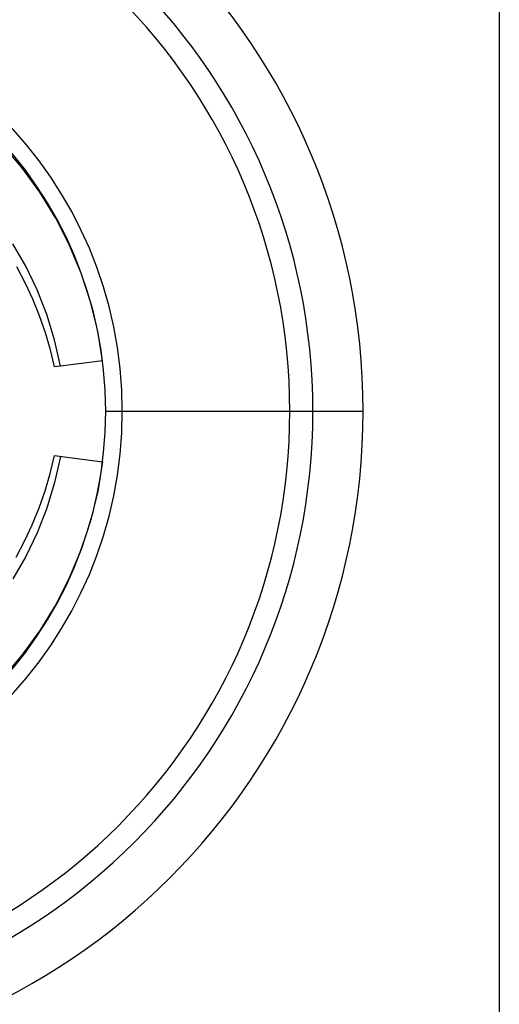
# Model space of a CAD drawing. Header units: millimetres. Extents: x -50 to 1, y 0 to 191.
# Tile 103 of 151: x -42.29 to -40, y 155.22 to 159.92. Entities that reach past the tile are written whole.
import ezdxf

# ---------------------------------------------------------------- set-up
doc = ezdxf.new("R2010")
doc.units = ezdxf.units.MM
doc.layers.add('MAIN-1', color=7, linetype='Continuous')
doc.layers.add('MAIN-2', color=7, linetype='Continuous')

msp = doc.modelspace()

# ---------------------------------------------------------------- linework, layer by layer
at = {"layer": 'MAIN-1'}
msp.add_line((-40.89, 158.05), (-40.65, 158.05), dxfattribs=at)
for radius, start, end in [(3.15, 0, 180), (2.91, 270, 90), (3.15, 180, 0)]:
    msp.add_arc((-43.8, 158.05), radius, start, end, dxfattribs=at)
at = {"layer": 'MAIN-2'}
for p, q in [((-40, 166.05), (-40, 149.55)), ((-42.2796, 159.2146), (-42.3741, 159.3252)), ((-42.1938, 159.0966), (-42.2796, 159.2146)), ((-42.1174, 158.9721), (-42.1938, 159.0966)), ((-42.0513, 158.8425), (-42.1174, 158.9721)), ((-42.261, 158.7427), (-42.3218, 158.8494)), ((-41.9958, 158.7092), (-42.0513, 158.8425)), ((-42.263, 158.6635), (-42.3033, 158.7402)), ((-42.2071, 158.63), (-42.261, 158.7427)), ((-42.2268, 158.5851), (-42.263, 158.6635)), ((-41.951, 158.5725), (-41.9958, 158.7092)), ((-42.1609, 158.5123), (-42.2071, 158.63)), ((-42.1947, 158.5053), (-42.2268, 158.5851)), ((-41.9169, 158.4328), (-41.951, 158.5725)), ((-42.167, 158.4248), (-42.1947, 158.5053)), ((-42.1234, 158.3906), (-42.1609, 158.5123)), ((-41.8938, 158.2908), (-41.9169, 158.4328)), ((-42.1434, 158.3435), (-42.167, 158.4248)), ((-42.0948, 158.2654), (-42.1234, 158.3906)), ((-42.1239, 158.2617), (-42.1434, 158.3435)), ((-41.8938, 158.2908), (-42.0948, 158.2654)), ((-42.0948, 158.2654), (-42.1239, 158.2617)), ((-42.1239, 158.2617), (-42.1239, 158.2617)), ((-41.8792, 158.05), (-40.89, 158.05)), ((-41.8792, 158.05), (-40.65, 158.05)), ((-42.1441, 157.7538), (-42.1239, 157.8383)), ((-42.1239, 157.8383), (-41.8938, 157.8092)), ((-42.1239, 157.8383), (-42.1239, 157.8383)), ((-42.0948, 157.8346), (-42.1234, 157.7094)), ((-41.8938, 157.8092), (-41.9169, 157.6672)), ((-42.1685, 157.6704), (-42.1441, 157.7538)), ((-42.1234, 157.7094), (-42.1609, 157.5877)), ((-42.197, 157.5885), (-42.1685, 157.6704)), ((-41.9169, 157.6672), (-41.951, 157.5275)), ((-42.2298, 157.508), (-42.197, 157.5885)), ((-42.1609, 157.5877), (-42.2071, 157.47)), ((-42.2666, 157.4294), (-42.2298, 157.508)), ((-41.951, 157.5275), (-41.9958, 157.3908)), ((-42.2071, 157.47), (-42.261, 157.3573)), ((-42.3071, 157.3531), (-42.2666, 157.4294)), ((-42.261, 157.3573), (-42.3218, 157.2506)), ((-41.9958, 157.3908), (-42.0513, 157.2575)), ((-42.0513, 157.2575), (-42.1174, 157.1279)), ((-42.1174, 157.1279), (-42.1938, 157.0034)), ((-42.1938, 157.0034), (-42.2796, 156.8854)), ((-42.2796, 156.8854), (-42.3741, 156.7748))]:
    msp.add_line(p, q, dxfattribs=at)
for radius, start, end in [(3.15, 0, 180), (2.8, 270, 90), (2, 270, 90), (1.9208, 0, 180), (3.15, 180, 0), (1.9208, 180, 0)]:
    msp.add_arc((-43.8, 158.05), radius, start, end, dxfattribs=at)

doc.saveas('drawing.dxf')
